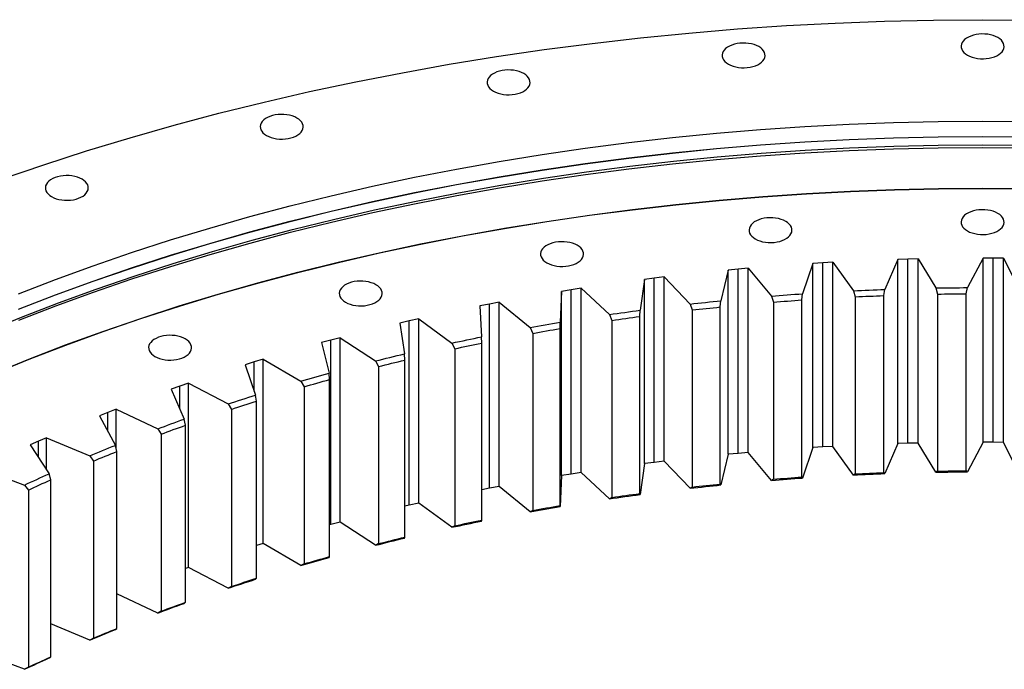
# Model space of a CAD drawing. Header units: millimetres. Extents: x -1621 to 15354, y 51780 to 65003.
# Tile 9 of 12: x 9185 to 10079, y 58980 to 59571. Entities that reach past the tile are written whole.
import ezdxf

# ---------------------------------------------------------------- set-up
doc = ezdxf.new("R2010")
doc.units = ezdxf.units.MM
doc.header["$LTSCALE"] = 50

msp = doc.modelspace()

# ---------------------------------------------------------------- linework, layer by layer
at = {"color": 7, "linetype": 'Continuous', "lineweight": 25}
for p, q in [((9982.31, 59352.75), (9970.54, 59325.46)), ((9991.48, 59353.04), (9982.31, 59352.75)), ((9982.31, 59185.36), (9982.31, 59352.75)), ((10000.66, 59353.25), (9991.48, 59353.04)), ((9991.48, 59185.65), (9991.48, 59353.04)), ((10000.66, 59353.25), (10016.89, 59326.74)), ((10000.66, 59185.86), (10000.66, 59353.25)), ((10059.77, 59353.95), (10045.43, 59327.08)), ((10068.96, 59353.95), (10059.77, 59353.95)), ((10059.77, 59186.56), (10059.77, 59353.95)), ((10078.15, 59353.88), (10068.96, 59353.95)), ((10068.96, 59186.56), (10068.96, 59353.95)), ((10078.15, 59353.88), (10091.84, 59326.9)), ((10078.15, 59186.49), (10078.15, 59353.88)), ((9837.37, 59343.89), (9828.3, 59343.03)), ((9846.45, 59344.69), (9837.37, 59343.89)), ((9837.37, 59176.5), (9837.37, 59343.89)), ((9846.45, 59344.69), (9867.59, 59319.36)), ((9846.45, 59177.29), (9846.45, 59344.69)), ((9905.07, 59349.1), (9895.9, 59321.49)), ((9914.21, 59349.68), (9905.07, 59349.1)), ((9905.07, 59181.71), (9905.07, 59349.1)), ((9923.35, 59350.19), (9914.21, 59349.68)), ((9914.21, 59182.29), (9914.21, 59349.68)), ((9923.35, 59350.19), (9942.07, 59324.23)), ((9923.35, 59182.8), (9923.35, 59350.19)), ((9752.22, 59334.54), (9748.32, 59306.51)), ((9761.19, 59335.69), (9752.22, 59334.54)), ((9752.22, 59167.15), (9752.22, 59334.54)), ((9770.18, 59336.77), (9761.19, 59335.69)), ((9761.19, 59168.3), (9761.19, 59335.69)), ((9770.18, 59336.77), (9793.69, 59312.14)), ((9770.18, 59169.38), (9770.18, 59336.77)), ((9828.3, 59343.03), (9821.75, 59315.16)), ((9828.3, 59175.63), (9828.3, 59343.03)), ((9694.78, 59326.46), (9685.9, 59325.1)), ((9694.78, 59326.46), (9720.58, 59302.61)), ((9694.78, 59159.07), (9694.78, 59326.46)), ((9969.52, 59319.85), (9970.54, 59325.46)), ((10016.89, 59326.74), (10018.29, 59321.19)), ((10044.2, 59321.5), (10045.43, 59327.08)), ((9677.05, 59323.67), (9675.81, 59295.56)), ((9685.9, 59325.1), (9677.05, 59323.67)), ((9677.05, 59156.27), (9677.05, 59323.67)), ((9685.9, 59157.71), (9685.9, 59325.1)), ((9867.59, 59319.36), (9869.42, 59313.91)), ((9895.11, 59315.84), (9895.9, 59321.49)), ((9942.07, 59324.23), (9943.68, 59318.72)), ((9943.68, 59318.72), (9943.68, 59157.86)), ((9969.52, 59158.99), (9969.52, 59319.85)), ((10018.29, 59321.19), (10018.29, 59160.33)), ((10044.2, 59160.64), (10044.2, 59321.5)), ((9611.72, 59312.15), (9603.02, 59310.44)), ((9603.02, 59310.44), (9604.44, 59282.33)), ((9620.46, 59313.79), (9611.72, 59312.15)), ((9611.72, 59144.76), (9611.72, 59312.15)), ((9620.46, 59313.79), (9648.48, 59290.79)), ((9620.46, 59146.4), (9620.46, 59313.79)), ((9793.69, 59312.14), (9795.72, 59306.75)), ((9821.19, 59309.5), (9821.75, 59315.16)), ((9821.19, 59148.64), (9821.19, 59309.5)), ((9869.42, 59313.91), (9869.42, 59153.05)), ((9895.11, 59154.98), (9895.11, 59315.84)), ((9547.45, 59298.79), (9538.88, 59296.88)), ((9547.45, 59298.79), (9577.61, 59276.71)), ((9547.45, 59131.4), (9547.45, 59298.79)), ((9720.58, 59302.61), (9722.8, 59297.29)), ((9747.98, 59300.83), (9748.32, 59306.51)), ((9747.98, 59139.97), (9747.98, 59300.83)), ((9795.72, 59306.75), (9795.72, 59145.89)), ((9538.88, 59296.88), (9530.36, 59294.9)), ((9530.36, 59294.9), (9534.43, 59266.88)), ((9538.88, 59129.49), (9538.88, 59296.88)), ((9648.48, 59290.79), (9650.9, 59285.54)), ((9675.7, 59289.87), (9675.81, 59295.56)), ((9675.7, 59129.01), (9675.7, 59289.87)), ((9722.8, 59297.29), (9722.8, 59136.43)), ((9475.97, 59281.52), (9467.6, 59279.34)), ((9475.97, 59281.52), (9508.17, 59260.42)), ((9475.97, 59114.13), (9475.97, 59281.52)), ((9604.56, 59276.65), (9604.44, 59282.33)), ((9650.9, 59285.54), (9650.9, 59124.68)), ((9467.6, 59279.34), (9459.27, 59277.09)), ((9459.27, 59277.09), (9465.99, 59249.24)), ((9467.6, 59111.95), (9467.6, 59279.34)), ((9577.61, 59276.71), (9580.21, 59271.54)), ((9604.56, 59115.79), (9604.56, 59276.65)), ((9534.78, 59261.2), (9534.43, 59266.88)), ((9580.21, 59271.54), (9580.21, 59110.68)), ((9398.08, 59259.57), (9389.98, 59257.07)), ((9389.98, 59257.07), (9399.32, 59229.47)), ((9406.23, 59262.01), (9398.08, 59259.57)), ((9406.23, 59262.01), (9440.38, 59241.96)), ((9406.23, 59094.62), (9406.23, 59262.01)), ((9508.17, 59260.42), (9510.95, 59255.33)), ((9510.95, 59255.33), (9510.95, 59094.47)), ((9534.78, 59100.34), (9534.78, 59261.2)), ((9466.57, 59243.58), (9465.99, 59249.24)), ((9330.53, 59237.65), (9322.68, 59234.89)), ((9338.44, 59240.34), (9330.53, 59237.65)), ((9338.44, 59240.34), (9374.43, 59221.4)), ((9338.44, 59072.95), (9338.44, 59240.34)), ((9440.38, 59241.96), (9443.32, 59236.97)), ((9443.32, 59236.97), (9443.32, 59076.11)), ((9466.57, 59082.72), (9466.57, 59243.58)), ((9322.68, 59234.89), (9334.62, 59207.63)), ((9400.12, 59223.83), (9399.32, 59229.47)), ((9374.43, 59221.4), (9377.54, 59216.5)), ((9400.12, 59062.97), (9400.12, 59223.83)), ((9265.16, 59213.63), (9257.58, 59210.63)), ((9257.58, 59210.63), (9272.08, 59183.78)), ((9272.81, 59216.57), (9265.16, 59213.63)), ((9272.81, 59216.57), (9310.53, 59198.78)), ((9272.81, 59180.53), (9272.81, 59216.57)), ((9377.54, 59216.5), (9377.54, 59055.64)), ((9335.65, 59202.02), (9334.62, 59207.63)), ((9335.65, 59041.16), (9335.65, 59202.02)), ((9310.53, 59198.78), (9313.79, 59193.98)), ((9313.79, 59193.98), (9313.79, 59033.13)), ((9202.15, 59187.58), (9194.87, 59184.35)), ((9194.87, 59184.35), (9211.89, 59158)), ((9209.51, 59190.75), (9202.15, 59187.58)), ((9209.51, 59190.75), (9248.87, 59174.19)), ((9209.51, 59161.67), (9209.51, 59190.75)), ((9273.33, 59178.2), (9272.08, 59183.78)), ((9923.35, 59182.8), (9914.21, 59182.29)), ((9942.07, 59156.84), (9923.35, 59182.8)), ((9982.31, 59185.36), (9970.54, 59158.07)), ((9991.48, 59185.65), (9982.31, 59185.36)), ((10000.66, 59185.86), (9991.48, 59185.65)), ((10016.89, 59159.35), (10000.66, 59185.86)), ((10059.77, 59186.56), (10045.43, 59159.69)), ((10068.96, 59186.56), (10059.77, 59186.56)), ((10078.15, 59186.49), (10068.96, 59186.56)), ((10091.84, 59159.51), (10078.15, 59186.49)), ((9248.87, 59174.19), (9252.26, 59169.49)), ((9273.33, 59017.35), (9273.33, 59178.2)), ((9828.3, 59175.63), (9821.75, 59147.77)), ((9837.37, 59176.5), (9828.3, 59175.63)), ((9846.45, 59177.29), (9837.37, 59176.5)), ((9867.59, 59151.96), (9846.45, 59177.29)), ((9905.07, 59181.71), (9895.9, 59154.1)), ((9914.21, 59182.29), (9905.07, 59181.71)), ((9252.26, 59169.49), (9252.26, 59008.64)), ((9752.22, 59167.15), (9748.32, 59139.12)), ((9761.19, 59168.3), (9752.22, 59167.15)), ((9770.18, 59169.38), (9761.19, 59168.3)), ((9793.69, 59144.75), (9770.18, 59169.38)), ((9148.76, 59162.99), (9189.62, 59147.69)), ((9213.35, 59152.46), (9211.89, 59158)), ((9677.05, 59156.27), (9675.81, 59128.17)), ((9685.9, 59157.71), (9677.05, 59156.27)), ((9694.78, 59159.07), (9685.9, 59157.71)), ((9720.58, 59135.22), (9694.78, 59159.07)), ((9943.68, 59157.86), (9942.07, 59156.84)), ((9970.54, 59158.07), (9969.52, 59158.99)), ((10018.29, 59160.33), (10016.89, 59159.35)), ((10045.43, 59159.69), (10044.2, 59160.64)), ((9189.62, 59147.69), (9193.14, 59143.1)), ((9213.35, 58991.6), (9213.35, 59152.46)), ((9821.75, 59147.77), (9821.19, 59148.64)), ((9869.42, 59153.05), (9867.59, 59151.96)), ((9895.9, 59154.1), (9895.11, 59154.98)), ((9193.14, 59143.1), (9193.14, 58982.24)), ((9611.72, 59144.76), (9604.56, 59143.35)), ((9620.46, 59146.4), (9611.72, 59144.76)), ((9648.48, 59123.4), (9620.46, 59146.4)), ((9748.32, 59139.12), (9747.98, 59139.97)), ((9795.72, 59145.89), (9793.69, 59144.75)), ((9538.88, 59129.49), (9534.78, 59128.54)), ((9547.45, 59131.4), (9538.88, 59129.49)), ((9577.61, 59109.32), (9547.45, 59131.4)), ((9675.81, 59128.17), (9675.7, 59129.01)), ((9722.8, 59136.43), (9720.58, 59135.22)), ((9650.9, 59124.68), (9648.48, 59123.4)), ((9467.6, 59111.95), (9466.57, 59111.67)), ((9475.97, 59114.13), (9467.6, 59111.95)), ((9508.17, 59093.03), (9475.97, 59114.13)), ((9604.44, 59114.94), (9604.56, 59115.79)), ((9580.21, 59110.68), (9577.61, 59109.32)), ((9406.23, 59094.62), (9400.12, 59092.8)), ((9440.38, 59074.57), (9406.23, 59094.62)), ((9510.95, 59094.47), (9508.17, 59093.03)), ((9534.43, 59099.49), (9534.78, 59100.34)), ((9443.32, 59076.11), (9440.38, 59074.57)), ((9465.99, 59081.85), (9466.57, 59082.72)), ((9338.44, 59072.95), (9335.65, 59072)), ((9374.43, 59054.01), (9338.44, 59072.95)), ((9399.32, 59062.08), (9400.12, 59062.97)), ((9310.53, 59031.39), (9273.33, 59048.93)), ((9377.54, 59055.64), (9374.43, 59054.01)), ((9334.62, 59040.24), (9335.65, 59041.16)), ((9313.79, 59033.13), (9310.53, 59031.39)), ((9248.87, 59006.8), (9213.35, 59021.75)), ((9272.08, 59016.39), (9273.33, 59017.35)), ((9252.26, 59008.64), (9248.87, 59006.8)), ((9189.62, 58980.3), (9155.91, 58992.92)), ((9211.89, 58990.61), (9213.35, 58991.6)), ((9193.14, 58982.24), (9189.62, 58980.3))]:
    msp.add_line(p, q, dxfattribs=at)
at = {"color": 82, "linetype": 'Continuous', "lineweight": 25}
for p, q in [((9398.08, 59233.14), (9398.08, 59259.57)), ((9330.53, 59216.97), (9330.53, 59237.65)), ((9265.16, 59196.6), (9265.16, 59213.63)), ((9202.15, 59173.07), (9202.15, 59187.58))]:
    msp.add_line(p, q, dxfattribs=at)
at = {"color": 7, "linetype": 'Continuous', "lineweight": 25, "flags": 128}
for points in [[(9168.67, 59425.51), (9207.02, 59438.68), (9245.95, 59451.27), (9285.44, 59463.26), (9325.46, 59474.66), (9365.99, 59485.44), (9406.99, 59495.61), (9448.43, 59505.16), (9490.3, 59514.07), (9532.55, 59522.35), (9575.17, 59529.99), (9618.11, 59536.98), (9661.36, 59543.33), (9704.89, 59549.01), (9748.65, 59554.04), (9792.63, 59558.4), (9836.79, 59562.09), (9881.1, 59565.12), (9925.54, 59567.48), (9970.06, 59569.16), (10014.65, 59570.18), (10059.27, 59570.51), (10103.89, 59570.18)], [(9828.48, 59530.1), (9830.49, 59529.09), (9832.71, 59528.24), (9835.12, 59527.58), (9837.65, 59527.12), (9840.28, 59526.86), (9842.94, 59526.81), (9845.58, 59526.96), (9848.17, 59527.33), (9850.65, 59527.89), (9852.97, 59528.64), (9855.09, 59529.57), (9856.97, 59530.66), (9858.58, 59531.88), (9859.88, 59533.22), (9860.86, 59534.65), (9861.49, 59536.14), (9861.76, 59537.67), (9861.67, 59539.21), (9861.22, 59540.72), (9860.41, 59542.19), (9859.27, 59543.57), (9857.81, 59544.86), (9856.06, 59546.02), (9854.05, 59547.03), (9851.83, 59547.87), (9849.42, 59548.53), (9846.89, 59548.99), (9844.26, 59549.25), (9841.61, 59549.31), (9838.96, 59549.15), (9836.37, 59548.79), (9833.9, 59548.22), (9831.58, 59547.47), (9829.46, 59546.54), (9827.57, 59545.45), (9825.97, 59544.23), (9824.66, 59542.89), (9823.68, 59541.46), (9823.05, 59539.97), (9822.78, 59538.44), (9822.87, 59536.91), (9823.33, 59535.39), (9824.13, 59533.93), (9825.27, 59532.54), (9826.73, 59531.25), (9828.48, 59530.1)], [(10045.48, 59538.31), (10047.49, 59537.3), (10049.71, 59536.45), (10052.12, 59535.79), (10054.65, 59535.33), (10057.28, 59535.07), (10059.94, 59535.02), (10062.58, 59535.17), (10065.17, 59535.54), (10067.65, 59536.1), (10069.97, 59536.85), (10072.09, 59537.78), (10073.97, 59538.87), (10075.58, 59540.09), (10076.88, 59541.43), (10077.86, 59542.86), (10078.49, 59544.35), (10078.76, 59545.88), (10078.67, 59547.42), (10078.22, 59548.93), (10077.41, 59550.4), (10076.27, 59551.78), (10074.81, 59553.07), (10073.06, 59554.23), (10071.05, 59555.24), (10068.83, 59556.08), (10066.42, 59556.74), (10063.89, 59557.2), (10061.26, 59557.47), (10058.6, 59557.52), (10055.96, 59557.36), (10053.37, 59557), (10050.9, 59556.43), (10048.58, 59555.68), (10046.46, 59554.75), (10044.57, 59553.67), (10042.97, 59552.44), (10041.66, 59551.1), (10040.68, 59549.67), (10040.05, 59548.18), (10039.78, 59546.65), (10039.87, 59545.12), (10040.33, 59543.6), (10041.13, 59542.14), (10042.27, 59540.75), (10043.73, 59539.47), (10045.48, 59538.31)], [(9615.2, 59505.6), (9617.2, 59504.59), (9619.43, 59503.75), (9621.83, 59503.09), (9624.37, 59502.63), (9626.99, 59502.37), (9629.65, 59502.31), (9632.3, 59502.47), (9634.88, 59502.83), (9637.36, 59503.4), (9639.68, 59504.15), (9641.8, 59505.08), (9643.68, 59506.17), (9645.29, 59507.39), (9646.59, 59508.73), (9647.57, 59510.16), (9648.2, 59511.65), (9648.47, 59513.18), (9648.38, 59514.72), (9647.93, 59516.23), (9647.12, 59517.69), (9645.98, 59519.08), (9644.52, 59520.37), (9642.77, 59521.52), (9640.77, 59522.53), (9638.54, 59523.38), (9636.14, 59524.04), (9633.6, 59524.5), (9630.98, 59524.76), (9628.32, 59524.82), (9625.67, 59524.66), (9623.08, 59524.29), (9620.61, 59523.73), (9618.29, 59522.98), (9616.17, 59522.05), (9614.29, 59520.96), (9612.68, 59519.74), (9611.37, 59518.4), (9610.4, 59516.97), (9609.77, 59515.48), (9609.5, 59513.95), (9609.59, 59512.41), (9610.04, 59510.9), (9610.84, 59509.43), (9611.99, 59508.05), (9613.45, 59506.76), (9615.2, 59505.6)], [(9184.17, 59321.57), (9217.8, 59334.54), (9252.01, 59347), (9286.77, 59358.94), (9322.06, 59370.35), (9357.86, 59381.22), (9394.13, 59391.55), (9430.86, 59401.33), (9468.02, 59410.54), (9505.59, 59419.2), (9543.54, 59427.28), (9581.84, 59434.78), (9620.47, 59441.71), (9659.4, 59448.04), (9698.6, 59453.79), (9738.05, 59458.95), (9777.72, 59463.5), (9817.58, 59467.45), (9857.61, 59470.81), (9897.77, 59473.55), (9938.05, 59475.69), (9978.41, 59477.21), (10018.83, 59478.13), (10059.27, 59478.44), (10099.71, 59478.13)], [(9409.27, 59465.25), (9411.28, 59464.24), (9413.5, 59463.4), (9415.91, 59462.74), (9418.44, 59462.27), (9421.07, 59462.01), (9423.73, 59461.96), (9426.37, 59462.12), (9428.96, 59462.48), (9431.43, 59463.05), (9433.75, 59463.8), (9435.87, 59464.73), (9437.76, 59465.81), (9439.36, 59467.04), (9440.67, 59468.38), (9441.65, 59469.81), (9442.28, 59471.3), (9442.55, 59472.83), (9442.46, 59474.36), (9442, 59475.88), (9441.2, 59477.34), (9440.06, 59478.73), (9438.6, 59480.01), (9436.85, 59481.17), (9434.84, 59482.18), (9432.62, 59483.02), (9430.21, 59483.68), (9427.68, 59484.15), (9425.05, 59484.41), (9422.39, 59484.46), (9419.75, 59484.3), (9417.16, 59483.94), (9414.68, 59483.38), (9412.36, 59482.62), (9410.24, 59481.7), (9408.36, 59480.61), (9406.75, 59479.39), (9405.45, 59478.05), (9404.47, 59476.62), (9403.84, 59475.12), (9403.57, 59473.6), (9403.66, 59472.06), (9404.11, 59470.55), (9404.92, 59469.08), (9406.06, 59467.69), (9407.52, 59466.41), (9409.27, 59465.25)], [(9184.17, 59307.65), (9217.8, 59320.62), (9252.01, 59333.08), (9286.77, 59345.02), (9322.06, 59356.43), (9357.86, 59367.3), (9394.13, 59377.63), (9430.86, 59387.4), (9468.02, 59396.62), (9505.59, 59405.27), (9543.54, 59413.35), (9581.84, 59420.86), (9620.47, 59427.78), (9659.4, 59434.12), (9698.6, 59439.87), (9738.05, 59445.02), (9777.72, 59449.58), (9817.58, 59453.53), (9857.61, 59456.88), (9897.77, 59459.63), (9938.05, 59461.76), (9978.41, 59463.29), (10018.83, 59464.21), (10059.27, 59464.51), (10099.71, 59464.21)], [(9184.17, 59307.44), (9217.8, 59320.42), (9252.01, 59332.88), (9286.77, 59344.82), (9322.06, 59356.22), (9357.86, 59367.1), (9394.13, 59377.42), (9430.86, 59387.2), (9468.02, 59396.42), (9505.59, 59405.07), (9543.54, 59413.15), (9581.84, 59420.66), (9620.47, 59427.58), (9659.4, 59433.92), (9698.6, 59439.66), (9738.05, 59444.82), (9777.72, 59449.37), (9817.58, 59453.33), (9857.61, 59456.68), (9897.77, 59459.42), (9938.05, 59461.56), (9978.41, 59463.09), (10018.83, 59464), (10059.27, 59464.31), (10099.71, 59464)], [(9154.08, 59286.94), (9187.01, 59300.37), (9220.53, 59313.3), (9254.62, 59325.72), (9289.27, 59337.62), (9324.45, 59348.99), (9360.13, 59359.83), (9396.28, 59370.12), (9432.9, 59379.87), (9469.94, 59389.05), (9507.38, 59397.68), (9545.21, 59405.73), (9583.38, 59413.22), (9621.89, 59420.12), (9660.69, 59426.43), (9699.76, 59432.16), (9739.09, 59437.3), (9778.63, 59441.84), (9818.36, 59445.78), (9858.26, 59449.12), (9898.3, 59451.86), (9938.44, 59453.99), (9978.67, 59455.51), (10018.96, 59456.42), (10059.27, 59456.73), (10099.58, 59456.42)], [(9184.46, 59297.65), (9218.08, 59310.62), (9252.27, 59323.08), (9287.02, 59335.01), (9322.3, 59346.42), (9358.08, 59357.29), (9394.35, 59367.61), (9431.07, 59377.38), (9468.22, 59386.6), (9505.77, 59395.25), (9543.71, 59403.33), (9581.99, 59410.83), (9620.61, 59417.75), (9659.52, 59424.09), (9698.71, 59429.83), (9738.15, 59434.98), (9777.81, 59439.54), (9817.66, 59443.49), (9857.67, 59446.84), (9897.83, 59449.58), (9938.09, 59451.72), (9978.44, 59453.25), (10018.84, 59454.16), (10059.27, 59454.47), (10099.7, 59454.16)], [(9214.23, 59409.73), (9216.24, 59408.72), (9218.46, 59407.87), (9220.87, 59407.21), (9223.4, 59406.75), (9226.03, 59406.49), (9228.69, 59406.44), (9231.33, 59406.59), (9233.92, 59406.96), (9236.4, 59407.52), (9238.72, 59408.27), (9240.84, 59409.2), (9242.72, 59410.29), (9244.33, 59411.51), (9245.63, 59412.85), (9246.61, 59414.28), (9247.24, 59415.77), (9247.51, 59417.3), (9247.42, 59418.84), (9246.97, 59420.35), (9246.16, 59421.82), (9245.02, 59423.2), (9243.56, 59424.49), (9241.81, 59425.65), (9239.8, 59426.66), (9237.58, 59427.5), (9235.17, 59428.16), (9232.64, 59428.62), (9230.01, 59428.88), (9227.35, 59428.94), (9224.71, 59428.78), (9222.12, 59428.42), (9219.65, 59427.85), (9217.33, 59427.1), (9215.21, 59426.17), (9213.32, 59425.08), (9211.72, 59423.86), (9210.41, 59422.52), (9209.43, 59421.09), (9208.8, 59419.6), (9208.53, 59418.07), (9208.62, 59416.53), (9209.08, 59415.02), (9209.88, 59413.56), (9211.02, 59412.17), (9212.48, 59410.88), (9214.23, 59409.73)], [(9160.99, 59248.83), (9193.66, 59262.16), (9226.93, 59274.99), (9260.76, 59287.32), (9295.15, 59299.13), (9330.05, 59310.41), (9365.46, 59321.17), (9401.34, 59331.38), (9437.68, 59341.05), (9474.43, 59350.17), (9511.59, 59358.73), (9549.13, 59366.72), (9587.02, 59374.14), (9625.22, 59380.99), (9663.73, 59387.26), (9702.51, 59392.95), (9741.53, 59398.04), (9780.77, 59402.55), (9820.2, 59406.46), (9859.79, 59409.78), (9899.53, 59412.49), (9939.37, 59414.6), (9979.29, 59416.11), (10019.27, 59417.02), (10059.27, 59417.32), (10099.28, 59417.02)], [(9161.13, 59248.71), (9193.8, 59262.04), (9227.06, 59274.87), (9260.89, 59287.19), (9295.27, 59299), (9330.17, 59310.28), (9365.57, 59321.04), (9401.45, 59331.25), (9437.78, 59340.92), (9474.53, 59350.03), (9511.68, 59358.59), (9549.21, 59366.58), (9587.09, 59374.01), (9625.3, 59380.85), (9663.8, 59387.12), (9702.57, 59392.81), (9741.58, 59397.9), (9780.81, 59402.41), (9820.24, 59406.32), (9859.83, 59409.63), (9899.55, 59412.35), (9939.39, 59414.46), (9979.3, 59415.97), (10019.27, 59416.88), (10059.27, 59417.18), (10099.27, 59416.88)], [(10045.48, 59378.62), (10047.49, 59377.61), (10049.71, 59376.77), (10052.12, 59376.11), (10054.65, 59375.65), (10057.28, 59375.39), (10059.94, 59375.33), (10062.58, 59375.49), (10065.17, 59375.85), (10067.65, 59376.42), (10069.97, 59377.17), (10072.09, 59378.1), (10073.97, 59379.19), (10075.58, 59380.41), (10076.88, 59381.75), (10077.86, 59383.18), (10078.49, 59384.67), (10078.76, 59386.2), (10078.67, 59387.73), (10078.22, 59389.25), (10077.41, 59390.71), (10076.27, 59392.1), (10074.81, 59393.39), (10073.06, 59394.54), (10071.05, 59395.55), (10068.83, 59396.4), (10066.42, 59397.06), (10063.89, 59397.52), (10061.26, 59397.78), (10058.6, 59397.83), (10055.96, 59397.68), (10053.37, 59397.31), (10050.9, 59396.75), (10048.58, 59396), (10046.46, 59395.07), (10044.57, 59393.98), (10042.97, 59392.76), (10041.66, 59391.42), (10040.68, 59389.99), (10040.05, 59388.5), (10039.78, 59386.97), (10039.87, 59385.43), (10040.33, 59383.92), (10041.13, 59382.45), (10042.27, 59381.07), (10043.73, 59379.78), (10045.48, 59378.62)], [(9852.96, 59371.34), (9854.96, 59370.33), (9857.19, 59369.49), (9859.59, 59368.83), (9862.13, 59368.36), (9864.75, 59368.1), (9867.41, 59368.05), (9870.06, 59368.21), (9872.64, 59368.57), (9875.12, 59369.13), (9877.44, 59369.89), (9879.56, 59370.81), (9881.44, 59371.9), (9883.05, 59373.12), (9884.35, 59374.46), (9885.33, 59375.89), (9885.96, 59377.39), (9886.23, 59378.91), (9886.14, 59380.45), (9885.69, 59381.96), (9884.88, 59383.43), (9883.74, 59384.82), (9882.28, 59386.1), (9880.53, 59387.26), (9878.53, 59388.27), (9876.3, 59389.11), (9873.9, 59389.77), (9871.36, 59390.24), (9868.74, 59390.5), (9866.08, 59390.55), (9863.43, 59390.39), (9860.85, 59390.03), (9858.37, 59389.46), (9856.05, 59388.71), (9853.93, 59387.78), (9852.05, 59386.7), (9850.44, 59385.47), (9849.13, 59384.13), (9848.16, 59382.7), (9847.53, 59381.21), (9847.26, 59379.68), (9847.35, 59378.15), (9847.8, 59376.63), (9848.6, 59375.17), (9849.75, 59373.78), (9851.21, 59372.5), (9852.96, 59371.34)], [(9663.72, 59349.61), (9665.73, 59348.6), (9667.96, 59347.76), (9670.36, 59347.1), (9672.9, 59346.63), (9675.52, 59346.37), (9678.18, 59346.32), (9680.83, 59346.48), (9683.41, 59346.84), (9685.89, 59347.4), (9688.21, 59348.16), (9690.33, 59349.08), (9692.21, 59350.17), (9693.82, 59351.4), (9695.12, 59352.73), (9696.1, 59354.16), (9696.73, 59355.66), (9697, 59357.18), (9696.91, 59358.72), (9696.46, 59360.23), (9695.65, 59361.7), (9694.51, 59363.09), (9693.05, 59364.37), (9691.3, 59365.53), (9689.3, 59366.54), (9687.07, 59367.38), (9684.67, 59368.04), (9682.13, 59368.51), (9679.51, 59368.77), (9676.85, 59368.82), (9674.2, 59368.66), (9671.61, 59368.3), (9669.14, 59367.74), (9666.82, 59366.98), (9664.7, 59366.05), (9662.82, 59364.97), (9661.21, 59363.74), (9659.9, 59362.4), (9658.93, 59360.97), (9658.3, 59359.48), (9658.02, 59357.95), (9658.11, 59356.42), (9658.57, 59354.9), (9659.37, 59353.44), (9660.52, 59352.05), (9661.97, 59350.77), (9663.72, 59349.61)], [(9481.02, 59313.81), (9483.03, 59312.8), (9485.26, 59311.95), (9487.66, 59311.29), (9490.2, 59310.83), (9492.82, 59310.57), (9495.48, 59310.52), (9498.13, 59310.67), (9500.71, 59311.04), (9503.19, 59311.6), (9505.51, 59312.35), (9507.63, 59313.28), (9509.51, 59314.37), (9511.12, 59315.59), (9512.42, 59316.93), (9513.4, 59318.36), (9514.03, 59319.85), (9514.3, 59321.38), (9514.21, 59322.92), (9513.76, 59324.43), (9512.95, 59325.9), (9511.81, 59327.28), (9510.35, 59328.57), (9508.6, 59329.73), (9506.6, 59330.74), (9504.37, 59331.58), (9501.97, 59332.24), (9499.43, 59332.7), (9496.81, 59332.97), (9494.15, 59333.02), (9491.5, 59332.86), (9488.91, 59332.5), (9486.44, 59331.93), (9484.12, 59331.18), (9482, 59330.25), (9480.12, 59329.17), (9478.51, 59327.94), (9477.2, 59326.6), (9476.23, 59325.17), (9475.6, 59323.68), (9475.32, 59322.15), (9475.41, 59320.62), (9475.87, 59319.1), (9476.67, 59317.64), (9477.82, 59316.25), (9479.27, 59314.96), (9481.02, 59313.81)], [(9942.07, 59324.23), (9945.62, 59324.4), (9949.18, 59324.57), (9952.74, 59324.73), (9956.3, 59324.89), (9959.85, 59325.04), (9963.41, 59325.19), (9966.97, 59325.33), (9970.54, 59325.46)], [(10016.89, 59326.74), (10020.46, 59326.81), (10024.03, 59326.86), (10027.59, 59326.91), (10031.16, 59326.96), (10034.73, 59327), (10038.3, 59327.03), (10041.87, 59327.06), (10045.43, 59327.08)], [(9867.59, 59319.36), (9871.13, 59319.64), (9874.66, 59319.92), (9878.2, 59320.19), (9881.74, 59320.46), (9885.28, 59320.73), (9888.82, 59320.99), (9892.36, 59321.24), (9895.9, 59321.49)], [(9943.68, 59318.72), (9946.91, 59318.88), (9950.14, 59319.03), (9953.37, 59319.18), (9956.6, 59319.32), (9959.83, 59319.46), (9963.06, 59319.59), (9966.29, 59319.72), (9969.52, 59319.85)], [(10018.29, 59321.19), (10021.53, 59321.25), (10024.77, 59321.3), (10028.01, 59321.34), (10031.24, 59321.38), (10034.48, 59321.42), (10037.72, 59321.45), (10040.96, 59321.48), (10044.2, 59321.5)], [(9793.69, 59312.14), (9797.19, 59312.54), (9800.7, 59312.93), (9804.2, 59313.31), (9807.71, 59313.7), (9811.22, 59314.07), (9814.73, 59314.44), (9818.24, 59314.8), (9821.75, 59315.16)], [(9795.72, 59306.75), (9798.9, 59307.11), (9802.08, 59307.46), (9805.26, 59307.81), (9808.44, 59308.16), (9811.63, 59308.5), (9814.81, 59308.84), (9818, 59309.17), (9821.19, 59309.5)], [(9869.42, 59313.91), (9872.62, 59314.16), (9875.83, 59314.42), (9879.04, 59314.66), (9882.25, 59314.91), (9885.47, 59315.15), (9888.68, 59315.38), (9891.89, 59315.61), (9895.11, 59315.84)], [(9720.58, 59302.61), (9724.04, 59303.12), (9727.5, 59303.62), (9730.96, 59304.11), (9734.43, 59304.6), (9737.9, 59305.09), (9741.37, 59305.57), (9744.84, 59306.04), (9748.32, 59306.51)], [(9722.8, 59297.29), (9725.94, 59297.75), (9729.09, 59298.2), (9732.23, 59298.65), (9735.38, 59299.09), (9738.52, 59299.53), (9741.67, 59299.97), (9744.83, 59300.4), (9747.98, 59300.83)], [(9648.48, 59290.79), (9651.89, 59291.4), (9655.29, 59292.01), (9658.71, 59292.62), (9662.12, 59293.21), (9665.54, 59293.81), (9668.96, 59294.4), (9672.38, 59294.98), (9675.81, 59295.56)], [(9650.9, 59285.54), (9653.99, 59286.09), (9657.08, 59286.65), (9660.18, 59287.19), (9663.28, 59287.74), (9666.38, 59288.28), (9669.48, 59288.81), (9672.59, 59289.34), (9675.7, 59289.87)], [(9307.98, 59264.54), (9309.99, 59263.53), (9312.21, 59262.69), (9314.62, 59262.03), (9317.15, 59261.57), (9319.78, 59261.31), (9322.44, 59261.25), (9325.08, 59261.41), (9327.67, 59261.77), (9330.15, 59262.34), (9332.47, 59263.09), (9334.59, 59264.02), (9336.47, 59265.11), (9338.08, 59266.33), (9339.38, 59267.67), (9340.36, 59269.1), (9340.99, 59270.59), (9341.26, 59272.12), (9341.17, 59273.66), (9340.72, 59275.17), (9339.91, 59276.63), (9338.77, 59278.02), (9337.31, 59279.31), (9335.56, 59280.46), (9333.55, 59281.47), (9331.33, 59282.32), (9328.92, 59282.98), (9326.39, 59283.44), (9323.76, 59283.7), (9321.1, 59283.75), (9318.46, 59283.6), (9315.87, 59283.23), (9313.4, 59282.67), (9311.08, 59281.92), (9308.96, 59280.99), (9307.07, 59279.9), (9305.47, 59278.68), (9304.16, 59277.34), (9303.18, 59275.91), (9302.55, 59274.42), (9302.28, 59272.89), (9302.37, 59271.35), (9302.83, 59269.84), (9303.63, 59268.37), (9304.77, 59266.99), (9306.23, 59265.7), (9307.98, 59264.54)], [(9577.61, 59276.71), (9580.95, 59277.43), (9584.3, 59278.15), (9587.64, 59278.86), (9591, 59279.56), (9594.35, 59280.26), (9597.71, 59280.96), (9601.07, 59281.65), (9604.44, 59282.33)], [(9580.21, 59271.54), (9583.24, 59272.19), (9586.28, 59272.84), (9589.32, 59273.49), (9592.36, 59274.13), (9595.41, 59274.76), (9598.46, 59275.39), (9601.51, 59276.02), (9604.56, 59276.65)], [(9508.17, 59260.42), (9511.44, 59261.24), (9514.71, 59262.06), (9517.99, 59262.88), (9521.27, 59263.69), (9524.56, 59264.49), (9527.84, 59265.29), (9531.14, 59266.09), (9534.43, 59266.88)], [(9510.95, 59255.33), (9513.91, 59256.08), (9516.89, 59256.82), (9519.86, 59257.56), (9522.84, 59258.3), (9525.82, 59259.03), (9528.81, 59259.76), (9531.79, 59260.48), (9534.78, 59261.2)], [(9440.38, 59241.96), (9443.57, 59242.89), (9446.76, 59243.81), (9449.95, 59244.73), (9453.15, 59245.64), (9456.35, 59246.55), (9459.56, 59247.45), (9462.77, 59248.35), (9465.99, 59249.24)], [(9443.32, 59236.97), (9446.22, 59237.81), (9449.11, 59238.64), (9452.01, 59239.48), (9454.92, 59240.3), (9457.83, 59241.13), (9460.74, 59241.95), (9463.65, 59242.76), (9466.57, 59243.58)], [(9374.43, 59221.4), (9377.53, 59222.42), (9380.63, 59223.44), (9383.73, 59224.46), (9386.84, 59225.47), (9389.95, 59226.48), (9393.07, 59227.48), (9396.19, 59228.48), (9399.32, 59229.47)], [(9377.54, 59216.5), (9380.35, 59217.43), (9383.16, 59218.35), (9385.98, 59219.28), (9388.8, 59220.19), (9391.63, 59221.11), (9394.45, 59222.02), (9397.29, 59222.93), (9400.12, 59223.83)], [(9310.53, 59198.78), (9313.53, 59199.91), (9316.52, 59201.02), (9319.53, 59202.14), (9322.53, 59203.24), (9325.55, 59204.35), (9328.57, 59205.45), (9331.59, 59206.54), (9334.62, 59207.63)], [(9313.79, 59193.98), (9316.5, 59195), (9319.23, 59196.01), (9321.95, 59197.02), (9324.68, 59198.03), (9327.42, 59199.03), (9330.16, 59200.03), (9332.9, 59201.03), (9335.65, 59202.02)], [(9248.87, 59174.19), (9251.75, 59175.4), (9254.64, 59176.61), (9257.53, 59177.82), (9260.43, 59179.02), (9263.33, 59180.22), (9266.24, 59181.41), (9269.16, 59182.6), (9272.08, 59183.78)], [(9252.26, 59169.49), (9254.88, 59170.6), (9257.5, 59171.69), (9260.13, 59172.79), (9262.76, 59173.88), (9265.39, 59174.96), (9268.03, 59176.05), (9270.68, 59177.13), (9273.33, 59178.2)], [(9189.62, 59147.69), (9192.38, 59148.99), (9195.15, 59150.29), (9197.93, 59151.59), (9200.71, 59152.88), (9203.49, 59154.16), (9206.29, 59155.45), (9209.08, 59156.73), (9211.89, 59158)], [(9942.07, 59156.84), (9945.62, 59157.01), (9949.18, 59157.18), (9952.74, 59157.34), (9956.3, 59157.5), (9959.85, 59157.65), (9963.41, 59157.8), (9966.97, 59157.94), (9970.54, 59158.07)], [(9943.68, 59157.86), (9946.91, 59158.02), (9950.14, 59158.17), (9953.37, 59158.32), (9956.6, 59158.46), (9959.83, 59158.6), (9963.06, 59158.73), (9966.29, 59158.86), (9969.52, 59158.99)], [(10016.89, 59159.35), (10020.46, 59159.41), (10024.03, 59159.47), (10027.59, 59159.52), (10031.16, 59159.57), (10034.73, 59159.61), (10038.3, 59159.64), (10041.87, 59159.67), (10045.43, 59159.69)], [(10018.29, 59160.33), (10021.53, 59160.39), (10024.77, 59160.44), (10028.01, 59160.48), (10031.24, 59160.52), (10034.48, 59160.56), (10037.72, 59160.59), (10040.96, 59160.62), (10044.2, 59160.64)], [(9193.14, 59143.1), (9195.65, 59144.28), (9198.17, 59145.46), (9200.69, 59146.64), (9203.21, 59147.81), (9205.74, 59148.98), (9208.27, 59150.14), (9210.81, 59151.3), (9213.35, 59152.46)], [(9793.69, 59144.75), (9797.19, 59145.15), (9800.7, 59145.54), (9804.2, 59145.92), (9807.71, 59146.3), (9811.22, 59146.68), (9814.73, 59147.05), (9818.24, 59147.41), (9821.75, 59147.77)], [(9795.72, 59145.89), (9798.9, 59146.25), (9802.08, 59146.61), (9805.26, 59146.96), (9808.44, 59147.3), (9811.63, 59147.64), (9814.81, 59147.98), (9818, 59148.31), (9821.19, 59148.64)], [(9867.59, 59151.96), (9871.13, 59152.25), (9874.66, 59152.53), (9878.2, 59152.8), (9881.74, 59153.07), (9885.28, 59153.34), (9888.82, 59153.6), (9892.36, 59153.85), (9895.9, 59154.1)], [(9869.42, 59153.05), (9872.62, 59153.3), (9875.83, 59153.56), (9879.04, 59153.81), (9882.25, 59154.05), (9885.47, 59154.29), (9888.68, 59154.52), (9891.89, 59154.76), (9895.11, 59154.98)], [(9720.58, 59135.22), (9724.04, 59135.73), (9727.5, 59136.23), (9730.96, 59136.72), (9734.43, 59137.21), (9737.9, 59137.7), (9741.37, 59138.18), (9744.84, 59138.65), (9748.32, 59139.12)], [(9722.8, 59136.43), (9725.94, 59136.89), (9729.09, 59137.34), (9732.23, 59137.79), (9735.38, 59138.23), (9738.52, 59138.68), (9741.67, 59139.11), (9744.83, 59139.54), (9747.98, 59139.97)], [(9650.9, 59124.68), (9653.99, 59125.24), (9657.08, 59125.79), (9660.18, 59126.34), (9663.28, 59126.88), (9666.38, 59127.42), (9669.48, 59127.95), (9672.59, 59128.48), (9675.7, 59129.01)], [(9648.48, 59123.4), (9651.89, 59124.01), (9655.29, 59124.62), (9658.71, 59125.22), (9662.12, 59125.82), (9665.54, 59126.42), (9668.96, 59127.01), (9672.38, 59127.59), (9675.81, 59128.17)], [(9577.61, 59109.32), (9580.95, 59110.04), (9584.3, 59110.76), (9587.64, 59111.47), (9591, 59112.17), (9594.35, 59112.87), (9597.71, 59113.57), (9601.07, 59114.26), (9604.44, 59114.94)], [(9580.21, 59110.68), (9583.24, 59111.33), (9586.28, 59111.98), (9589.32, 59112.63), (9592.36, 59113.27), (9595.41, 59113.9), (9598.46, 59114.54), (9601.51, 59115.16), (9604.56, 59115.79)], [(9508.17, 59093.03), (9511.44, 59093.85), (9514.71, 59094.67), (9517.99, 59095.49), (9521.27, 59096.3), (9524.56, 59097.1), (9527.84, 59097.9), (9531.14, 59098.7), (9534.43, 59099.49)], [(9510.95, 59094.47), (9513.91, 59095.22), (9516.89, 59095.97), (9519.86, 59096.7), (9522.84, 59097.44), (9525.82, 59098.17), (9528.81, 59098.9), (9531.79, 59099.62), (9534.78, 59100.34)], [(9440.38, 59074.57), (9443.57, 59075.5), (9446.76, 59076.42), (9449.95, 59077.34), (9453.15, 59078.25), (9456.35, 59079.16), (9459.56, 59080.06), (9462.77, 59080.96), (9465.99, 59081.85)], [(9443.32, 59076.11), (9446.22, 59076.95), (9449.11, 59077.78), (9452.01, 59078.62), (9454.92, 59079.44), (9457.83, 59080.27), (9460.74, 59081.09), (9463.65, 59081.91), (9466.57, 59082.72)], [(9374.43, 59054.01), (9377.53, 59055.03), (9380.63, 59056.05), (9383.73, 59057.07), (9386.84, 59058.08), (9389.95, 59059.09), (9393.07, 59060.09), (9396.19, 59061.09), (9399.32, 59062.08)], [(9377.54, 59055.64), (9380.35, 59056.57), (9383.16, 59057.49), (9385.98, 59058.42), (9388.8, 59059.34), (9391.63, 59060.25), (9394.45, 59061.16), (9397.29, 59062.07), (9400.12, 59062.97)], [(9310.53, 59031.39), (9313.53, 59032.51), (9316.52, 59033.63), (9319.53, 59034.74), (9322.53, 59035.85), (9325.55, 59036.96), (9328.57, 59038.06), (9331.59, 59039.15), (9334.62, 59040.24)], [(9313.79, 59033.13), (9316.5, 59034.14), (9319.23, 59035.16), (9321.95, 59036.17), (9324.68, 59037.17), (9327.42, 59038.17), (9330.16, 59039.17), (9332.9, 59040.17), (9335.65, 59041.16)], [(9248.87, 59006.8), (9251.75, 59008.01), (9254.64, 59009.22), (9257.53, 59010.43), (9260.43, 59011.63), (9263.33, 59012.83), (9266.24, 59014.02), (9269.16, 59015.21), (9272.08, 59016.39)], [(9252.26, 59008.64), (9254.88, 59009.74), (9257.5, 59010.83), (9260.13, 59011.93), (9262.76, 59013.02), (9265.39, 59014.11), (9268.03, 59015.19), (9270.68, 59016.27), (9273.33, 59017.35)], [(9189.62, 58980.3), (9192.38, 58981.6), (9195.15, 58982.9), (9197.93, 58984.19), (9200.71, 58985.49), (9203.49, 58986.77), (9206.29, 58988.06), (9209.08, 58989.33), (9211.89, 58990.61)], [(9193.14, 58982.24), (9195.65, 58983.43), (9198.17, 58984.6), (9200.69, 58985.78), (9203.21, 58986.95), (9205.74, 58988.12), (9208.27, 58989.28), (9210.81, 58990.45), (9213.35, 58991.6)]]:
    msp.add_lwpolyline(points, dxfattribs=at)

doc.saveas('drawing.dxf')
